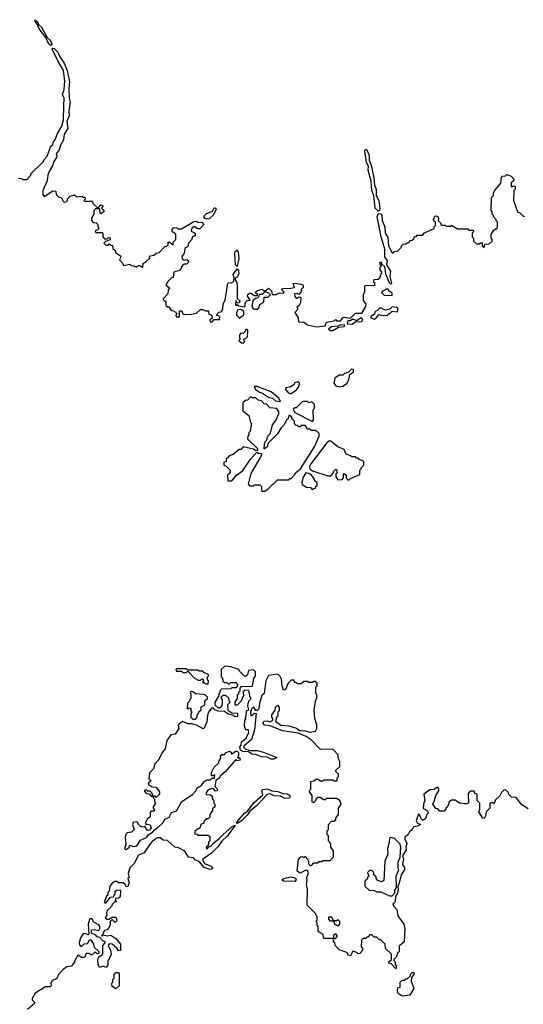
# Model space of a CAD drawing. Extents: x 1980017 to 2252640, y 74400 to 266395.
# Tile 75 of 256: x 2019131 to 2023126, y 165498 to 173309. Entities that reach past the tile are written whole.
import ezdxf

# ---------------------------------------------------------------- set-up
doc = ezdxf.new("R2010")
doc.units = 0

msp = doc.modelspace()

# ---------------------------------------------------------------- linework, layer by layer
at = {"layer": '0CON20XD'}
for points in [[(2019375, 173104.3), (2019363.4, 173113.4), (2019338.3, 173168.3), (2019285, 173235.8), (2019271.4, 173271.4), (2019253.3, 173295), (2019255, 173308.8), (2019275, 173289.2), (2019280.8, 173270.8), (2019305, 173248.6), (2019348.6, 173168.6), (2019375, 173142.5), (2019385.6, 173114.4), (2019383.9, 173106.1), (2019375, 173104.3)], [(2019121.7, 172051.7), (2019145, 172050), (2019155, 172040), (2019188.3, 172041.7), (2019220, 172075), (2019220, 172085), (2019320, 172185), (2019325, 172200), (2019350, 172225), (2019377.5, 172305), (2019395, 172320), (2019398.3, 172341.7), (2019415, 172360), (2019429.3, 172400.7), (2019465.5, 172465), (2019478, 172515), (2019480.5, 172625), (2019485.5, 172685), (2019470, 172715), (2019483.1, 172755), (2019488.5, 172825), (2019480, 172905), (2019432.7, 172982.7), (2019389.2, 173075), (2019395, 173082), (2019405, 173079.4), (2019435, 173051.4), (2019449.5, 173015), (2019482.9, 172965), (2019507.8, 172905), (2019525.5, 172815), (2019520.9, 172765), (2019523.6, 172685), (2019530.9, 172655), (2019521.2, 172585), (2019523.2, 172545), (2019505.7, 172505), (2019512.9, 172445), (2019485, 172400.8), (2019479.4, 172355), (2019455, 172313.8), (2019443.7, 172276.3), (2019422, 172245), (2019426.7, 172225), (2019422.5, 172215), (2019402, 172185), (2019391.8, 172148.2), (2019364.4, 172105), (2019354.2, 172075), (2019350, 172030), (2019314.6, 171955), (2019315, 171920), (2019325, 171907.5), (2019395, 171950), (2019418.3, 171948.3), (2019421.7, 171921.7), (2019441.7, 171901.7), (2019458.3, 171898.3), (2019468.3, 171888.3), (2019470, 171875), (2019485, 171862.5), (2019500, 171865), (2019510, 171875), (2019511.7, 171888.3), (2019531.7, 171908.3), (2019565, 171920), (2019583, 171903), (2019625, 171910), (2019635, 171900), (2019645, 171900), (2019650, 171895), (2019650, 171885), (2019640, 171875), (2019645, 171870), (2019708.3, 171868.3), (2019711.7, 171851.7), (2019745, 171820), (2019758.3, 171821.7), (2019775, 171840), (2019788.3, 171838.3), (2019790, 171825), (2019780, 171815), (2019800, 171795), (2019800, 171785), (2019775, 171770), (2019770, 171775), (2019768.3, 171808.3), (2019731.7, 171808.3), (2019720, 171795), (2019720, 171765), (2019700, 171735), (2019700, 171715), (2019715, 171700), (2019737, 171697), (2019750, 171685), (2019750, 171665), (2019760, 171655), (2019748.3, 171641.7), (2019730, 171635), (2019735, 171620), (2019785, 171620), (2019790, 171615), (2019790, 171585), (2019805, 171570), (2019825, 171570), (2019835, 171580), (2019848.3, 171578.3), (2019848.3, 171561.7), (2019811.7, 171548.3), (2019800, 171535), (2019815, 171520), (2019835, 171520), (2019845, 171530), (2019855, 171520), (2019868.3, 171518.3), (2019870, 171495), (2019888.3, 171478.3), (2019891.7, 171461.7), (2019930, 171435), (2019932.5, 171425), (2019923, 171403), (2019950, 171375), (2019955, 171360), (2020005, 171370), (2020015, 171360), (2020037, 171357), (2020045, 171350), (2020065, 171350), (2020075, 171360), (2020085, 171360), (2020107, 171343), (2020110, 171375), (2020135, 171390), (2020160, 171415), (2020160, 171425), (2020170, 171435), (2020195, 171440), (2020215, 171457.5), (2020238.3, 171461.7), (2020281.7, 171508.3), (2020295, 171510), (2020308.3, 171521.7), (2020310, 171545), (2020317, 171547), (2020348.3, 171521.7), (2020350, 171545), (2020370, 171565), (2020370, 171605), (2020358.3, 171618.3), (2020340, 171625), (2020340, 171645), (2020355, 171660), (2020377, 171657), (2020385, 171650), (2020415, 171650), (2020513, 171707), (2020535, 171710), (2020543.3, 171703.3), (2020579.5, 171699.5), (2020592.5, 171685), (2020561.2, 171648.8), (2020545, 171648.8), (2020515, 171667.5), (2020497.5, 171655), (2020492.5, 171632.5), (2020523.3, 171615), (2020522.5, 171595), (2020500, 171585), (2020496.7, 171565), (2020470, 171535), (2020465, 171510), (2020440, 171495), (2020437, 171453), (2020418.3, 171431.7), (2020420.7, 171410.7), (2020435, 171402.5), (2020457, 171407), (2020470, 171395), (2020467, 171383), (2020455, 171370), (2020435, 171370), (2020420, 171355), (2020405, 171322.5), (2020353.6, 171306.4), (2020350, 171265), (2020335, 171260), (2020307, 171233), (2020290, 171205), (2020305, 171190), (2020315, 171190), (2020320, 171175), (2020310, 171165), (2020307, 171133), (2020270, 171095), (2020270, 171085), (2020290, 171075), (2020291.7, 171041.7), (2020305, 171030), (2020315, 171030), (2020331.7, 171001.7), (2020355, 171000), (2020378.3, 170978.3), (2020370, 170965), (2020371.7, 170951.7), (2020398.3, 170951.7), (2020400, 170995), (2020405, 171000), (2020418.3, 170998.3), (2020421.7, 170981.7), (2020435, 170970), (2020495, 170972.5), (2020535, 170980), (2020565, 171010), (2020585, 171010), (2020605, 171000), (2020630, 171000), (2020631.7, 170971.7), (2020645, 170970), (2020658.3, 170958.3), (2020658.3, 170941.7), (2020640, 170925), (2020643, 170913), (2020657, 170913), (2020675, 170930), (2020715, 170930), (2020720, 170955), (2020690, 170965), (2020711.7, 170988.3), (2020728.3, 170991.7), (2020742.5, 171015), (2020746.2, 171053.8), (2020760, 171085), (2020775.4, 171164.6), (2020778.6, 171211.4), (2020785, 171221.2), (2020815, 171224.3), (2020830, 171235), (2020833.3, 171265), (2020823.6, 171286.4), (2020855, 171332.5), (2020868, 171318), (2020868.3, 171291.7), (2020855, 171267.5), (2020841.7, 171258.3), (2020840, 171245), (2020853.3, 171223.3), (2020857.5, 171195), (2020857, 171097), (2020880, 171075), (2020868.3, 171061.7), (2020855, 171060), (2020845, 171080), (2020842.5, 171045), (2020847.5, 171042.5), (2020855, 171050), (2020865, 171040), (2020918.3, 171031.7), (2020921.7, 171068.3), (2020935, 171080), (2020960, 171085), (2020937.5, 171115), (2020941.7, 171128.3), (2020955, 171140), (2020965, 171140), (2020995, 171120), (2021015, 171120), (2021020, 171125), (2021001.7, 171141.7), (2021001.7, 171148.3), (2021018.3, 171161.7), (2021055, 171170), (2021065, 171160), (2021085, 171160), (2021105, 171180), (2021128.3, 171158.3), (2021135, 171130), (2021165, 171130), (2021195, 171142.5), (2021225, 171140), (2021228.3, 171148.3), (2021210, 171165), (2021215, 171180), (2021265, 171177.5), (2021310, 171185), (2021300, 171215), (2021315, 171220), (2021361.7, 171211.7), (2021376.7, 171206.7), (2021380, 171195), (2021380, 171185), (2021360, 171165), (2021367, 171157), (2021365, 171150), (2021345, 171130), (2021325, 171137.5), (2021310, 171135), (2021313, 171113), (2021325, 171100), (2021335, 171100), (2021345, 171110), (2021360, 171105), (2021357.5, 171062.5), (2021348.3, 171041.7), (2021330, 171025), (2021340, 171015), (2021312.5, 170985), (2021340, 170945), (2021341.7, 170911.7), (2021385, 170910), (2021415, 170887.5), (2021485, 170873.3), (2021555, 170880), (2021565, 170910), (2021625, 170920), (2021635, 170930), (2021645, 170920), (2021675, 170920), (2021690, 170935), (2021690, 170945), (2021705, 170950), (2021755, 170940), (2021795, 170980), (2021845, 170980), (2021877, 171033), (2021880, 171055), (2021860, 171075), (2021857.5, 171085), (2021857.5, 171125), (2021870, 171155), (2021870, 171195), (2021875, 171200), (2021948.3, 171201.7), (2021950, 171215), (2021940, 171225), (2021941.7, 171248.3), (2021975, 171250), (2021988.3, 171261.7), (2022002.5, 171305), (2021990, 171325), (2021990, 171345), (2022000, 171355), (2021990, 171365), (2021991.7, 171388.3), (2022000, 171385), (2022001.7, 171371.7), (2022025, 171350), (2022033, 171293), (2022063, 171223), (2022075, 171210), (2022081.7, 171218.3), (2022070.8, 171270.8), (2022076.2, 171315), (2022043.3, 171365), (2022049.4, 171399.4), (2022028, 171425), (2022027.7, 171487.7), (2021998.1, 171585)], [(2021975, 171790), (2021951.5, 171815), (2021940.8, 171915), (2021924.5, 171954.5), (2021918.3, 172028.3), (2021895.6, 172115), (2021897, 172147), (2021883.1, 172175), (2021875.6, 172215), (2021868.8, 172265), (2021875, 172282.5), (2021885.7, 172275.7), (2021902.6, 172232.6), (2021904.3, 172194.3), (2021918.6, 172155), (2021940, 172055), (2021945.7, 171995.7), (2021959.4, 171965), (2021960, 171915), (2021978.6, 171875), (2021987.8, 171812.2), (2021984.2, 171795.8), (2021975, 171790)], [(2021998.1, 171585), (2021967.8, 171745), (2021977.5, 171772.5), (2021995, 171770), (2022004.4, 171755), (2022007.1, 171715), (2022027.5, 171665), (2022030.8, 171615), (2022051.2, 171581.2), (2022057.5, 171515), (2022085, 171460), (2022095, 171460), (2022105, 171470), (2022128.3, 171471.7), (2022158.3, 171501.7), (2022160, 171515), (2022171.7, 171528.3), (2022195, 171530), (2022205, 171540), (2022218.3, 171541.7), (2022231.7, 171558.3), (2022245, 171560), (2022258.3, 171571.7), (2022261.7, 171588.3), (2022275, 171590), (2022285, 171600), (2022325, 171600), (2022341.7, 171618.3), (2022418.3, 171651.7), (2022420, 171665), (2022430, 171675), (2022430, 171705), (2022420, 171710), (2022412.5, 171725), (2022425, 171750), (2022435, 171752.5), (2022447, 171747), (2022452.5, 171735), (2022450, 171715), (2022468.3, 171698.3), (2022475, 171680), (2022505, 171680), (2022515, 171670), (2022545, 171670), (2022555, 171680), (2022605, 171650), (2022685, 171650), (2022695, 171640), (2022728.3, 171638.3), (2022730, 171625), (2022720, 171615), (2022720, 171585), (2022730, 171575), (2022731.7, 171551.7), (2022755, 171530), (2022775, 171530), (2022785, 171540), (2022798.3, 171538.3), (2022800, 171515), (2022815, 171500), (2022821.7, 171528.3), (2022855, 171530), (2022878.3, 171551.7), (2022880, 171565), (2022870, 171575), (2022870, 171605), (2022891.7, 171638.3), (2022905, 171650), (2022915, 171650), (2022921.7, 171668.3), (2022920, 171705), (2022910, 171715), (2022910, 171725), (2022891.7, 171741.7), (2022890, 171755), (2022880, 171765), (2022880, 171785), (2022870, 171795), (2022873, 171897), (2022890, 171915), (2022890, 171935), (2022900, 171955), (2022947, 172013), (2022953, 172057), (2022961.7, 172068.3), (2022985, 172070), (2022995, 172080), (2023028.3, 172068.3), (2023050, 172045), (2023048.3, 172031.7), (2023030, 172015), (2023030, 171985), (2023035, 171980), (2023045, 171990), (2023060, 171985), (2023060, 171965), (2023050, 171955), (2023047.5, 171875), (2023080, 171785), (2023095, 171780), (2023125, 171750), (2023135, 171750)], [(2020615, 171726.2), (2020601.7, 171731.7), (2020592.5, 171745), (2020596.7, 171755), (2020610.8, 171769.2), (2020659.5, 171790.5), (2020674, 171816), (2020685, 171816.7), (2020690, 171805), (2020668.3, 171761.7), (2020635, 171730), (2020615, 171726.2)], [(2020855, 171350), (2020842.5, 171365), (2020837.5, 171455), (2020840.3, 171469.7), (2020855, 171482.5), (2020864, 171465), (2020870, 171415), (2020855, 171350)], [(2021015, 171012.5), (2021027, 171023), (2021035, 171050), (2021068.3, 171071.7), (2021071.7, 171108.3), (2021101.7, 171108.3), (2021120, 171125), (2021108.3, 171138.3), (2021075, 171150), (2021055, 171130), (2021031.7, 171128.3), (2021028.3, 171111.7), (2021015, 171100), (2021001.7, 171098.3), (2020981.7, 171078.3), (2020973, 171033), (2020980, 171020), (2020993, 171013), (2021015, 171012.5)], [(2022085, 171120), (2022085, 171140), (2022075, 171150), (2022065, 171150), (2022055, 171170), (2022035, 171170), (2022025, 171160), (2022011.7, 171158.3), (2022000, 171145), (2022023, 171123), (2022085, 171120)], [(2020875, 170940), (2020895, 170960), (2020910, 170965), (2020910, 170995), (2020885, 171010), (2020861.7, 171008.3), (2020850, 170985), (2020850, 170965), (2020875, 170940)], [(2021945, 170933.8), (2021965, 170948), (2021980.5, 170969.5), (2022015, 170963.3), (2022045, 170965.8), (2022085, 170997.5), (2022125, 170991.4), (2022132.5, 171015), (2022125, 171025.7), (2022085, 171030), (2022067, 171013), (2022035, 171003.3), (2022011.7, 171011.7), (2022005, 171020), (2021985, 171020), (2021965, 171000), (2021950, 170995), (2021946.4, 170973.6), (2021917.5, 170955), (2021916.7, 170945), (2021945, 170933.8)], [(2021765, 170892.5), (2021795, 170912.5), (2021845, 170914), (2021851.7, 170931.7), (2021845, 170940), (2021835, 170940), (2021805, 170920), (2021775, 170932.5), (2021755, 170920), (2021735, 170920), (2021727.5, 170895), (2021765, 170892.5)], [(2020905, 170742.5), (2020917.5, 170755), (2020910, 170765), (2020911.7, 170778.3), (2020925, 170780), (2020937, 170793), (2020940, 170845), (2020935, 170850), (2020925, 170850), (2020918.3, 170831.7), (2020905, 170820), (2020885, 170822.5), (2020875, 170810), (2020873.9, 170783.9), (2020880, 170775), (2020870, 170765), (2020890, 170745), (2020905, 170742.5)], [(2021593.6, 170843.6), (2021615, 170844.3), (2021660.7, 170869.3), (2021705.6, 170874.4), (2021710, 170885), (2021677, 170887), (2021655, 170877.5), (2021605, 170872.5), (2021580, 170855), (2021593.6, 170843.6)], [(2021665, 170396.7), (2021695, 170402.5), (2021727.5, 170425), (2021742.5, 170455), (2021750, 170495), (2021780, 170515), (2021780, 170535), (2021763, 170537), (2021738.3, 170511.7), (2021708.3, 170501.7), (2021695, 170490), (2021665, 170490), (2021630, 170465), (2021622.5, 170425), (2021640, 170405), (2021665, 170396.7)], [(2021285, 170342.5), (2021326.4, 170373.6), (2021347, 170403), (2021350, 170425), (2021337, 170437), (2021315, 170427.5), (2021306.7, 170413.3), (2021277, 170393), (2021241.7, 170388.3), (2021240, 170375), (2021257.5, 170355), (2021275, 170342.5), (2021285, 170342.5)], [(2021195, 170280), (2021200, 170285), (2021191.7, 170291.7), (2021190, 170305), (2021127, 170357), (2021015, 170400), (2020991.7, 170398.3), (2021002.5, 170375), (2021033.9, 170353.9), (2021056.2, 170346.2), (2021105, 170313.3), (2021136.2, 170306.2), (2021160, 170285), (2021195, 170280)], [(2021058.3, 169568.3), (2021075, 169570), (2021103, 169587), (2021175, 169660), (2021265, 169660), (2021275, 169670), (2021285, 169670), (2021315, 169700), (2021320, 169715), (2021357.5, 169745), (2021470.7, 169919.3), (2021507.5, 170005), (2021507.5, 170025), (2021500, 170035), (2021475, 170050), (2021445, 170050), (2021435, 170060), (2021411.7, 170061.7), (2021410, 170075), (2021395, 170090), (2021365, 170090), (2021355, 170080), (2021345, 170080), (2021335, 170090), (2021321.7, 170091.7), (2021311.7, 170101.7), (2021310, 170125), (2021290, 170145), (2021290, 170155), (2021275, 170170), (2021265, 170170), (2021260, 170145), (2021245, 170130), (2021230, 170095), (2021205, 170070), (2021176.4, 170023.6), (2021101.7, 169948.3), (2021095, 169920), (2021071.7, 169901.7), (2021072.5, 169945), (2021080, 169965), (2021088.3, 169971.7), (2021100, 170005), (2021121.7, 170028.3), (2021137.5, 170095), (2021161.7, 170128.3), (2021187, 170183), (2021187, 170197), (2021170, 170225), (2021115, 170230), (2021088.3, 170258.3), (2021071.7, 170261.7), (2021050, 170285), (2021021.7, 170291.7), (2021005, 170310), (2020975, 170310), (2020965, 170320), (2020938.3, 170291.7), (2020921.7, 170288.3), (2020901.7, 170268.3), (2020900, 170205), (2020948.3, 170168.3), (2020963, 170113), (2020970, 170105), (2020960, 170045), (2020950, 170035), (2020950, 170015), (2020940, 170005), (2020937.5, 169985), (2021016.4, 169906.4), (2021017.5, 169892.5), (2021005, 169890), (2020985, 169902.5), (2020905, 169920), (2020885, 169900), (2020871.7, 169898.3), (2020825, 169860), (2020791.7, 169848.3), (2020778.3, 169831.7), (2020770, 169825), (2020768.3, 169801.7), (2020751.7, 169798.3), (2020750, 169775), (2020768.3, 169768.3), (2020800, 169735), (2020800, 169715), (2020780, 169695), (2020781.7, 169651.7), (2020815, 169650), (2020850, 169695), (2020899.3, 169730.7), (2020963.6, 169826.4), (2021011.7, 169878.3), (2021025, 169870), (2021048.3, 169868.3), (2021050, 169855), (2021040, 169835), (2020965, 169710), (2020942.5, 169625), (2020955, 169610), (2020985, 169610), (2020995, 169620), (2021035, 169620), (2021050, 169605), (2021050, 169575), (2021058.3, 169568.3)], [(2021455, 170122.5), (2021462.5, 170135), (2021460, 170215), (2021470, 170225), (2021470, 170255), (2021448.3, 170278.3), (2021425, 170270), (2021415, 170280), (2021375, 170280), (2021325, 170230), (2021315, 170230), (2021301.7, 170218.3), (2021315, 170192.5), (2021455, 170122.5)], [(2021745, 169660), (2021755, 169670), (2021828.3, 169701.7), (2021830, 169735), (2021840, 169745), (2021840, 169755), (2021860, 169775), (2021860, 169805), (2021821.7, 169821.7), (2021815, 169830), (2021801.7, 169831.7), (2021795, 169840), (2021765, 169840), (2021755, 169850), (2021721.7, 169861.7), (2021705, 169900), (2021655, 169920), (2021600, 169965), (2021583.9, 169966.1), (2021567, 169953), (2021440, 169785), (2021430, 169765), (2021432.5, 169745), (2021455, 169730), (2021575, 169690), (2021598.3, 169691.7), (2021618.3, 169711.7), (2021621.7, 169728.3), (2021635, 169740), (2021645, 169740), (2021650, 169715), (2021640, 169705), (2021640, 169685), (2021655, 169660), (2021688.3, 169661.7), (2021700, 169675), (2021700, 169705), (2021705, 169710), (2021720, 169695), (2021721.7, 169671.7), (2021735, 169660), (2021745, 169660)], [(2021455, 169580), (2021465, 169590), (2021478.3, 169591.7), (2021480, 169605), (2021490, 169615), (2021490, 169635), (2021471.7, 169651.7), (2021470, 169665), (2021446.4, 169696.4), (2021425, 169710), (2021400, 169715), (2021377.5, 169675), (2021370, 169635), (2021373, 169623), (2021405, 169600), (2021438.3, 169598.3), (2021455, 169580)], [(2021265, 167707.5), (2021327.7, 167687.7), (2021357, 167667), (2021385, 167670), (2021435, 167656.7), (2021477.5, 167665), (2021487.5, 167685), (2021487.5, 167715), (2021472.5, 167765), (2021467.5, 167835), (2021480, 167915), (2021487.5, 167925), (2021487.5, 167955), (2021480, 167965), (2021480, 168015), (2021490, 168025), (2021490, 168045), (2021475, 168060), (2021465, 168060), (2021455, 168050), (2021425, 168050), (2021415, 168060), (2021385, 168060), (2021365, 168040), (2021335, 168040), (2021325, 168050), (2021311.7, 168051.7), (2021308.3, 168068.3), (2021285, 168070), (2021260, 168045), (2021240, 167995), (2021225, 167990), (2021213.6, 168023.6), (2021207, 168077), (2021198.3, 168098.3), (2021178.3, 168118.3), (2021105, 168107.5), (2021083.3, 168065), (2021070, 167965), (2021053, 167947), (2021033.6, 167886.4), (2021026.9, 167843.1), (2021015, 167830), (2021005, 167830), (2020985, 167857.5), (2020972.5, 167845), (2020962.5, 167817.5), (2020965, 167790), (2020975, 167790), (2020993, 167807), (2021007.5, 167805), (2020993.8, 167675), (2020970.7, 167599.3), (2020910, 167545), (2020910, 167535), (2020923, 167523), (2020962.5, 167512.5), (2021015, 167512.5), (2021065, 167497.5), (2021170, 167455), (2021146.1, 167443.9), (2021125, 167443.3), (2021091.7, 167461.7), (2021055, 167460), (2021005, 167480), (2020973, 167483), (2020945, 167500), (2020903.9, 167503.9), (2020883, 167513), (2020878.3, 167541.7), (2020887, 167553), (2020890, 167580), (2020925, 167607.5), (2020949.3, 167650.7), (2020946.1, 167676.1), (2020925, 167676.7), (2020914, 167705), (2020918.3, 167751.7), (2020926.7, 167765), (2020920, 167775), (2020926.4, 167783.6), (2020930, 167825), (2020950, 167835), (2020940, 167865), (2020942.5, 167885), (2020951.7, 167908.3), (2020967.5, 167925), (2020960, 167935), (2020948.3, 167988.3), (2020915, 167990), (2020900, 167975), (2020910, 167945), (2020901.7, 167938.3), (2020888.3, 167901.7), (2020855, 167870), (2020841.7, 167871.7), (2020840, 167895), (2020860, 167925), (2020860, 167955), (2020868.3, 167961.7), (2020870, 167975), (2020880, 167985), (2020880, 168005), (2020891.7, 168018.3), (2020977, 168023), (2020988.3, 168081.7), (2021002.5, 168105), (2021002.5, 168135), (2020985, 168152.5), (2020945, 168147.5), (2020938.3, 168111.7), (2020925, 168100), (2020915, 168100), (2020875, 168140), (2020870, 168155), (2020806.4, 168176.4), (2020758.3, 168181.7), (2020730, 168155), (2020730, 168095), (2020740, 168085), (2020741.7, 168061.7), (2020755, 168050), (2020775, 168050), (2020785, 168040), (2020795, 168040), (2020805, 168050), (2020845, 168050), (2020860, 168035), (2020860, 168025), (2020845, 168010), (2020815, 168010), (2020805, 168000), (2020731.7, 167998.3), (2020721.7, 167988.3), (2020720, 167975), (2020710, 167965), (2020710, 167945), (2020680, 167895), (2020680, 167875), (2020705, 167850), (2020715, 167850), (2020728.3, 167861.7), (2020740, 167875), (2020740, 167915), (2020731.7, 167921.7), (2020730, 167935), (2020745, 167950), (2020765, 167950), (2020788.3, 167928.3), (2020790, 167905), (2020800, 167895), (2020780, 167875), (2020781.7, 167831.7), (2020815, 167810), (2020858.3, 167808.3), (2020860, 167785), (2020855, 167780), (2020835, 167782.5), (2020821.7, 167791.7), (2020785, 167800), (2020755, 167820), (2020705, 167822.5), (2020680, 167835), (2020668.3, 167848.3), (2020655, 167850), (2020630, 167815), (2020620.7, 167789.3), (2020615, 167740), (2020597, 167693), (2020587, 167683), (2020535, 167713.3), (2020495, 167723.8), (2020465, 167722.5), (2020425, 167742.5), (2020405, 167730), (2020388.3, 167711.7), (2020393.3, 167685), (2020365, 167640), (2020330, 167635), (2020299.3, 167590.7), (2020286.2, 167525), (2020261.2, 167495), (2020233.3, 167435), (2020203.9, 167406.1), (2020193.3, 167365), (2020161.2, 167335), (2020157, 167287), (2020170, 167275), (2020170, 167265), (2020155, 167260), (2020150, 167245), (2020183, 167223), (2020215, 167220), (2020240, 167185), (2020240, 167165), (2020215, 167140), (2020205, 167150), (2020190, 167150), (2020180, 167175), (2020165, 167190), (2020145, 167190), (2020135, 167200), (2020120, 167195), (2020133, 167173), (2020158.3, 167168.3), (2020175, 167150), (2020190, 167150), (2020190, 167135), (2020200, 167125), (2020200, 167105), (2020207.5, 167095), (2020190, 167065), (2020190, 167055), (2020200, 167045), (2020198.3, 167031.7), (2020175, 167030), (2020165, 167020), (2020167.5, 166985), (2020143.6, 166966.4), (2020128.3, 166941.7), (2020132.5, 166922.5), (2020143.3, 166926.7), (2020165, 166922.5), (2020174, 166895), (2020160.5, 166879.5), (2020145, 166878), (2020125, 166910), (2020105, 166903.3), (2020089.3, 166909.3), (2020073.8, 166923.8), (2020065, 166942.5), (2020055, 166946), (2020030.7, 166939.3), (2020027.5, 166925), (2020040, 166885), (2020017, 166863), (2019985, 166857.5), (2019975, 166850), (2019967.5, 166825), (2019972.5, 166765), (2019962.5, 166735), (2019975, 166727.5), (2019985, 166732.5), (2020000, 166745), (2020005, 166760), (2020035, 166750), (2020060, 166755), (2020090.5, 166799.5), (2020138.3, 166821.7), (2020154, 166846), (2020185.8, 166864.2), (2020203.8, 166886.2), (2020225, 166897.5), (2020269.5, 166940.5), (2020284.1, 166965.9), (2020316, 166984), (2020335, 167020), (2020375, 167032.5), (2020415.6, 167104.4), (2020503.9, 167166.1), (2020528.3, 167191.7), (2020540, 167215), (2020569.5, 167230.5), (2020593.3, 167265), (2020615, 167280), (2020645, 167280), (2020658.3, 167291.7), (2020676.7, 167293.3), (2020678.3, 167318.3), (2020665, 167310), (2020651.7, 167311.7), (2020653, 167337), (2020675, 167380), (2020710, 167415), (2020710, 167425), (2020730, 167455), (2020721.7, 167468.3), (2020735, 167480), (2020755, 167480), (2020770, 167495), (2020795, 167506.7), (2020808.3, 167498.3), (2020812.5, 167482.5), (2020842.5, 167507.5), (2020856.7, 167506.7), (2020866.7, 167495), (2020867.5, 167472.5), (2020860, 167455), (2020865, 167450), (2020875, 167460), (2020880, 167435), (2020855, 167430), (2020845, 167440), (2020763.9, 167346.1), (2020720.7, 167309.3), (2020716.4, 167293.6), (2020686.4, 167273.6), (2020680, 167225), (2020700, 167205), (2020698.3, 167191.7), (2020685, 167190), (2020668.3, 167208.3), (2020655, 167210), (2020623.6, 167196.4), (2020610, 167175), (2020611.7, 167161.7), (2020645, 167160), (2020658.3, 167148.3), (2020660, 167125), (2020670, 167115), (2020670, 167095), (2020680, 167085), (2020680, 167065), (2020661.7, 167048.3), (2020660, 167035), (2020640, 167005), (2020638.3, 166981.7), (2020625, 166970), (2020611.7, 166968.3), (2020591.7, 166948.3), (2020588.3, 166931.7), (2020571.7, 166928.3), (2020558.3, 166891.7), (2020541.7, 166888.3), (2020521.7, 166868.3), (2020521.7, 166851.7), (2020538.3, 166848.3), (2020545, 166840), (2020625, 166840), (2020638.3, 166828.3), (2020640, 166795), (2020630, 166785), (2020628.3, 166761.7), (2020610, 166745), (2020615, 166730), (2020631.7, 166748.3), (2020650, 166755), (2020670, 166780), (2020717.5, 166815), (2020744.1, 166845.9), (2020815, 166906.7), (2020840, 166920), (2020780, 166835), (2020735, 166792.5), (2020703, 166747), (2020653, 166697), (2020582.5, 166647.5), (2020597.5, 166615), (2020645, 166597.5), (2020660, 166585), (2020658.3, 166571.7), (2020643, 166567), (2020595, 166583.8), (2020558.8, 166628.8), (2020524.5, 166644.5), (2020509.5, 166659.5), (2020471.2, 166665), (2020442.5, 166712.5), (2020390, 166740), (2020362.5, 166745), (2020305, 166796.7), (2020270.7, 166800.7), (2020245, 166818), (2020225, 166818.8), (2020185, 166793.3), (2020165, 166772.5), (2020119.3, 166700.7), (2020075, 166681.2), (2020040, 166615), (2020005, 166580), (2019992.5, 166535), (2020000, 166505), (2019990, 166495), (2020000, 166465), (2019988.3, 166431.7), (2019975, 166430), (2019968.3, 166448.3), (2019951.7, 166461.7), (2019915, 166462.5), (2019901.7, 166471.7), (2019885, 166472.5), (2019865, 166460), (2019846.7, 166435), (2019840, 166395), (2019830, 166385), (2019830, 166365), (2019820, 166355), (2019802.5, 166305), (2019815, 166300), (2019851.7, 166348.3), (2019878.3, 166351.7), (2019880, 166365), (2019890, 166375), (2019890, 166395), (2019900, 166405), (2019925, 166407.5), (2019931.7, 166401.7), (2019928.3, 166351.7), (2019915, 166340), (2019891.7, 166338.3), (2019890, 166325), (2019898.3, 166311.7), (2019885, 166310), (2019865, 166290), (2019860, 166275), (2019827.5, 166245), (2019820, 166225), (2019822.5, 166205), (2019810, 166185), (2019823, 166173), (2019837.5, 166172.5), (2019865, 166190), (2019895, 166190), (2019902.5, 166165), (2019895, 166150), (2019885, 166150), (2019868.3, 166168.3), (2019861.7, 166168.3), (2019850, 166155), (2019850, 166125), (2019837, 166103), (2019825, 166090), (2019805, 166082.5), (2019792.5, 166065), (2019790, 166050), (2019780, 166045), (2019785, 166040), (2019790, 166050), (2019825, 166042.5), (2019855, 166047.5), (2019895, 166020), (2019930, 165975), (2019930, 165925), (2019915, 165922.5), (2019903, 165943), (2019866.1, 165976.1), (2019841.2, 165978.8), (2019832.5, 165965), (2019852.5, 165925), (2019857.5, 165895), (2019838.3, 165851.7), (2019830, 165845), (2019831.7, 165808.3), (2019815, 165790), (2019795, 165800), (2019765, 165790), (2019753.6, 165813.6), (2019752.5, 165855), (2019761.7, 165878.3), (2019790, 165895), (2019790, 165965), (2019810, 165985), (2019810, 165995), (2019791.7, 166001.7), (2019767.5, 166027.5), (2019745, 166032.5), (2019735, 166047.5), (2019701.7, 166061.7), (2019701.7, 166088.3), (2019725, 166092.5), (2019757, 166083), (2019767.5, 166095), (2019767.5, 166115), (2019759.3, 166129.3), (2019720.7, 166150.7), (2019707.5, 166175), (2019698.3, 166178.3), (2019685, 166170), (2019674, 166135), (2019680, 166055), (2019675, 166050), (2019649.3, 166059.3), (2019635, 166056.7), (2019614, 166025), (2019602.5, 165985), (2019605, 165970), (2019615, 165960), (2019625, 165960), (2019643, 165977)], [(2020625, 168040), (2020630, 168065), (2020620, 168075), (2020620, 168095), (2020628.3, 168101.7), (2020630, 168115), (2020591.7, 168131.7), (2020585, 168140), (2020555, 168140), (2020545, 168150), (2020465, 168150), (2020455, 168160), (2020375, 168160), (2020370, 168155), (2020375, 168140), (2020415, 168140), (2020425, 168130), (2020455, 168130), (2020465, 168140), (2020521.7, 168081.7), (2020535, 168080), (2020545, 168070), (2020565, 168070), (2020575, 168080), (2020585, 168080), (2020590, 168065), (2020581.7, 168051.7), (2020595, 168050), (2020605, 168040), (2020625, 168040)], [(2020525, 167760), (2020540, 167775), (2020540, 167795), (2020550, 167805), (2020551.7, 167818.3), (2020570, 167835), (2020571.7, 167858.3), (2020600, 167875), (2020600, 167905), (2020620, 167925), (2020620, 167935), (2020605, 167950), (2020587, 167957), (2020525, 167960), (2020510, 167975), (2020495, 167980), (2020482.5, 167975), (2020490, 167955), (2020490, 167925), (2020480, 167915), (2020478.3, 167901.7), (2020463, 167887), (2020460, 167845), (2020465, 167840), (2020475, 167850), (2020488.3, 167848.3), (2020490, 167825), (2020497.5, 167815), (2020490, 167805), (2020490, 167775), (2020505, 167760), (2020525, 167760)], [(2023165, 167050), (2023115, 167080), (2023068.3, 167138.3), (2023031.7, 167141.7), (2023011.7, 167161.7), (2023008.3, 167178.3), (2022985, 167200), (2022971.7, 167198.3), (2022951.7, 167178.3), (2022938.3, 167151.7), (2022901.7, 167118.3), (2022900, 167105), (2022888.3, 167091.7), (2022875, 167100), (2022860, 167095), (2022860, 167055), (2022830, 167025), (2022827, 166993), (2022815, 166972.5), (2022803.6, 166973.6), (2022772.5, 167025), (2022780, 167045), (2022780, 167095), (2022760, 167115), (2022760, 167165), (2022741.7, 167171.7), (2022735, 167190), (2022705, 167190), (2022688.3, 167171.7), (2022690, 167095), (2022675, 167087.5), (2022655, 167087.5), (2022620, 167095), (2022585, 167117.5), (2022555, 167117.5), (2022537.5, 167105), (2022530, 167075), (2022510, 167055), (2022510, 167045), (2022498.3, 167031.7), (2022465, 167030), (2022448.3, 167048.3), (2022431.7, 167051.7), (2022407.5, 167085), (2022422.5, 167115), (2022432.5, 167155), (2022457, 167193), (2022457, 167207), (2022445, 167220), (2022415, 167202.5), (2022385, 167200), (2022336.7, 167165), (2022344.2, 167115.8), (2022334.4, 167085), (2022332.5, 167052.5), (2022358.3, 167038.3), (2022368.3, 167028.3), (2022370, 167015), (2022358.3, 167001.7), (2022352.5, 166975), (2022335, 166960), (2022325, 166960), (2022315, 166970), (2022305, 167000), (2022295, 167010), (2022276.7, 166955), (2022285, 166937.5), (2022310, 166925), (2022287.5, 166912.5), (2022254.2, 166905.8), (2022244.1, 166885.9), (2022223.1, 166866.9), (2022213.8, 166845), (2022186.7, 166825), (2022186.2, 166805), (2022196.9, 166786.9), (2022201.2, 166775), (2022193.3, 166745), (2022196.2, 166725), (2022167.5, 166675), (2022176.2, 166655), (2022167.5, 166605), (2022184, 166584), (2022184.2, 166565), (2022156.7, 166525), (2022141.7, 166458.3), (2022130, 166435), (2022132.5, 166405), (2022125.9, 166374.1), (2022113, 166357), (2022110, 166315), (2022105, 166302.5), (2022090, 166295), (2022095, 166280), (2022121.7, 166251.7), (2022129.3, 166199.3), (2022178, 166135), (2022186.2, 166095), (2022180, 165995), (2022141.7, 165958.3), (2022140, 165915), (2022131.7, 165908.3), (2022118.3, 165871.7), (2022100, 165855), (2022100, 165845), (2022110, 165835), (2022110, 165815), (2022120, 165805), (2022115, 165780), (2022078.3, 165818.3), (2022060, 165825), (2022060, 165835), (2022080, 165855), (2022080, 165895), (2022031.7, 165941.7), (2022030, 165975), (2021995, 166010), (2021985, 166010), (2021965, 166030), (2021941.7, 166031.7), (2021925, 166050), (2021905, 166050), (2021898.3, 166031.7), (2021885, 166030), (2021875, 166020), (2021855, 166020), (2021841.7, 166008.3), (2021840, 165955), (2021850, 165945), (2021850, 165925), (2021828.3, 165901.7), (2021815, 165900), (2021805, 165910), (2021775, 165920), (2021755, 165882.5), (2021740, 165885), (2021725, 165910), (2021665, 165931.2), (2021632.5, 165965), (2021630, 165985), (2021620, 165995), (2021620, 166020), (2021635, 166020), (2021650, 166035), (2021650, 166045), (2021638.3, 166058.3), (2021620, 166045), (2021620, 166020), (2021545, 166020), (2021540, 166025), (2021538.3, 166048.3), (2021500, 166075), (2021500, 166115), (2021490, 166125), (2021490, 166145), (2021480, 166155), (2021490, 166165), (2021490, 166195), (2021481.7, 166201.7), (2021478.3, 166218.3), (2021412.5, 166285), (2021413.3, 166415), (2021407.5, 166445), (2021412.5, 166485), (2021407.5, 166495), (2021421.7, 166541.7), (2021415, 166560), (2021395, 166560), (2021355, 166537.5), (2021332.5, 166555), (2021343, 166647), (2021361.7, 166668.3), (2021375, 166670), (2021385, 166660), (2021395, 166670), (2021415, 166650), (2021422.5, 166635), (2021423, 166613), (2021435, 166600), (2021445, 166600), (2021465, 166620), (2021495, 166620), (2021505, 166630), (2021525, 166630), (2021535, 166640), (2021595, 166640), (2021620, 166665), (2021620, 166715), (2021600, 166745), (2021600, 166775), (2021580, 166795), (2021580, 166835), (2021570, 166845), (2021570, 166875), (2021580, 166885), (2021580, 166925), (2021605, 166950), (2021625, 166950), (2021638.3, 166961.7), (2021640, 166975), (2021660, 167005), (2021660, 167055), (2021680, 167085), (2021670, 167115), (2021645, 167130), (2021565, 167130), (2021555, 167120), (2021545, 167120), (2021515, 167140), (2021495, 167140), (2021481.7, 167128.3), (2021475, 167110), (2021465, 167100), (2021455, 167100), (2021450, 167105), (2021450, 167155), (2021430, 167185), (2021430, 167195), (2021440, 167205), (2021440, 167265), (2021465, 167270), (2021485, 167287.5), (2021500, 167285), (2021515, 167270), (2021535, 167270), (2021545, 167280), (2021615, 167280), (2021625, 167270), (2021648.3, 167271.7), (2021650, 167295), (2021660, 167305), (2021660, 167325), (2021640, 167345), (2021640, 167355), (2021670, 167385), (2021670, 167425), (2021660, 167445), (2021658.3, 167478.3), (2021618.3, 167518.3), (2021565, 167522.5), (2021518.3, 167518.3), (2021442.5, 167595), (2021403.6, 167623.6), (2021339.3, 167649.3), (2021215, 167668.8), (2021117, 167707), (2021073.9, 167713.9), (2021060, 167735), (2021070, 167745), (2021093, 167747), (2021115, 167740), (2021138.3, 167751.7), (2021140, 167765), (2021130, 167775), (2021130, 167795), (2021158.3, 167831.7), (2021160, 167855), (2021175, 167870), (2021190, 167855), (2021190, 167825), (2021180, 167815), (2021180, 167785), (2021171.7, 167778.3), (2021160, 167745), (2021203.3, 167713.3), (2021265, 167707.5)], [(2020855, 166932.5), (2020850, 166935), (2020863, 166957), (2020915, 167013.3), (2020939.3, 167030.7), (2020995, 167102.5), (2021058.8, 167161.2), (2021052.5, 167195), (2021058.8, 167201.2), (2021095, 167208), (2021130.7, 167190.7), (2021177.7, 167187.7), (2021220.7, 167170.7), (2021255, 167168.8), (2021273.3, 167155), (2021277.5, 167145), (2021266.2, 167133.8), (2021235, 167131.2), (2021199.3, 167149.3), (2021151.7, 167151.7), (2021115, 167167.5), (2021095, 167162.5), (2021012.5, 167075), (2020953, 167027), (2020935, 167000), (2020890, 166955), (2020855, 166932.5)], [(2022065, 166357.5), (2022085, 166360), (2022107, 166383), (2022107.5, 166405), (2022120, 166425), (2022117.5, 166515), (2022137.5, 166565), (2022132.5, 166575), (2022132.5, 166625), (2022150, 166665), (2022153.3, 166745), (2022148.8, 166768.8), (2022139.3, 166779.3), (2022103, 166813), (2022075, 166822.5), (2022063.3, 166815), (2022062.5, 166785), (2022047.5, 166735), (2022051.7, 166688.3), (2022027.5, 166635), (2022018.3, 166481.7), (2022005, 166470), (2021971.7, 166481.7), (2021960, 166495), (2021958.3, 166508.3), (2021940, 166525), (2021940, 166545), (2021925, 166560), (2021905, 166560), (2021890, 166545), (2021900, 166515), (2021891.7, 166508.3), (2021888.3, 166491.7), (2021870, 166475), (2021870, 166435), (2021903, 166403), (2021941.7, 166401.7), (2021965, 166390), (2021995, 166390), (2022065, 166357.5)], [(2021315, 166472), (2021225, 166476.2), (2021210, 166485), (2021225, 166497.1), (2021285, 166510), (2021318.3, 166498.3), (2021324, 166485), (2021315, 166472)], [(2021655, 166120), (2021670, 166135), (2021670, 166155), (2021658.3, 166168.3), (2021645, 166160), (2021620, 166160), (2021608.3, 166188.3), (2021581.7, 166188.3), (2021580, 166175), (2021591.7, 166161.7), (2021620, 166160), (2021631.7, 166131.7), (2021645, 166130), (2021655, 166120)], [(2019643, 165977), (2019668.3, 165981.7), (2019685, 166010), (2019695, 166010), (2019717.5, 165975), (2019721.7, 165951.7), (2019758.3, 165918.3), (2019758.3, 165901.7), (2019745, 165900), (2019735, 165910), (2019725, 165910), (2019705, 165890), (2019695, 165890), (2019681.7, 165901.7), (2019658.3, 165901.7), (2019645, 165870), (2019625, 165870), (2019591.7, 165888.3), (2019567.5, 165845), (2019567, 165833), (2019550, 165815), (2019545, 165800), (2019505, 165796.7), (2019475, 165774), (2019439.2, 165735), (2019426, 165704), (2019385.8, 165685), (2019378, 165665), (2019380, 165645), (2019372.5, 165637.5), (2019335, 165636.2), (2019254.5, 165585.5), (2019230, 165545), (2019230, 165535), (2019250, 165515), (2019250, 165505), (2019193, 165457)], [(2019895, 165620), (2019865, 165640), (2019862.5, 165665), (2019870, 165675), (2019870, 165695), (2019880, 165705), (2019880, 165735), (2019895, 165750), (2019915, 165750), (2019920, 165745), (2019920, 165645), (2019895, 165620)], [(2022165, 165562.5), (2022133.6, 165583.6), (2022127.5, 165605), (2022131.7, 165628.3), (2022150, 165635), (2022150, 165675), (2022165, 165690), (2022185, 165690), (2022195, 165700), (2022205, 165700), (2022228.3, 165721.7), (2022235, 165740), (2022245, 165750), (2022255, 165750), (2022260, 165745), (2022257.5, 165735), (2022238.3, 165711.7), (2022237.5, 165685), (2022257.5, 165625), (2022225, 165570), (2022165, 165562.5)]]:
    msp.add_lwpolyline(points, dxfattribs=at)

doc.saveas('drawing.dxf')
